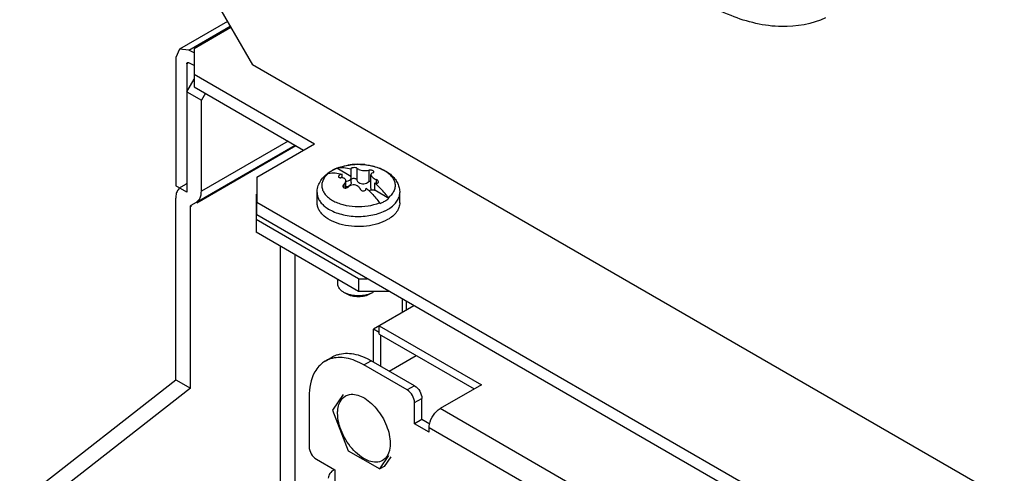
# Model space of a CAD drawing. Header units: millimetres. Extents: x 121 to 939, y 378 to 1102.
# Tile 5 of 19: x 124 to 219, y 541 to 585. Entities that reach past the tile are written whole.
import ezdxf

# ---------------------------------------------------------------- set-up
doc = ezdxf.new("R2010")
doc.units = ezdxf.units.MM
doc.header["$LTSCALE"] = 96.263008
doc.layers.get('0').update_dxf_attribs({"linetype": 'CONTINUOUS'})

msp = doc.modelspace()

# ---------------------------------------------------------------- linework, layer by layer
at = {"color": 7, "linetype": 'Continuous'}
for p, q in [((139.167, 593.077), (146.239, 580.829)), ((143.818, 585.021), (139.187, 582.347)), ((140.087, 582.258), (144.082, 584.565)), ((144.153, 584.442), (140.582, 582.38)), ((139.187, 582.347), (138.814, 581.523)), ((140.087, 582.258), (139.187, 582.347)), ((140.582, 581.972), (140.087, 582.258)), ((140.582, 582.38), (140.582, 579.931)), ((138.814, 581.523), (138.814, 569.112)), ((139.875, 580.911), (139.981, 580.972)), ((139.875, 580.911), (139.875, 568.5)), ((140.582, 580.747), (140.087, 581.033)), ((326.552, 476.728), (146.239, 580.829)), ((139.875, 578.216), (140.582, 579.441)), ((140.582, 579.931), (140.582, 578.706)), ((140.582, 579.931), (152.249, 573.195)), ((140.582, 578.706), (151.188, 572.583)), ((139.875, 578.216), (141.289, 577.4)), ((141.678, 578.073), (141.289, 577.4)), ((141.289, 568.601), (141.289, 577.4)), ((140.812, 567.548), (150.36, 573.061)), ((140.856, 567.472), (150.448, 573.01)), ((149.686, 573.45), (141.289, 568.601)), ((146.663, 569.97), (152.249, 573.195)), ((154.397, 570.812), (154.393, 570.811)), ((154.397, 570.812), (154.394, 570.811)), ((155.758, 570.026), (154.397, 570.812)), ((155.752, 570.751), (155.758, 570.73)), ((155.758, 570.73), (155.758, 570.026)), ((156.342, 570.813), (156.342, 569.667)), ((146.663, 569.97), (146.663, 567.52)), ((154.56, 570.052), (154.55, 570.01)), ((154.909, 569.897), (154.909, 570.24)), ((155.785, 569.914), (155.762, 570.016)), ((155.785, 569.438), (155.785, 569.914)), ((157.482, 570.637), (157.482, 569.49)), ((157.73, 570.279), (157.706, 570.194)), ((157.706, 568.877), (157.706, 570.177)), ((139.875, 568.5), (138.814, 569.112)), ((139.812, 569.28), (139.29, 568.979)), ((139.919, 569.342), (139.812, 569.28)), ((155.078, 569.249), (155.078, 568.937)), ((155.254, 569.488), (155.277, 569.607)), ((155.277, 568.911), (155.277, 569.59)), ((157.226, 568.902), (157.226, 568.83)), ((157.232, 568.855), (157.226, 568.902)), ((158.074, 568.689), (158.074, 569.392)), ((158.211, 569.733), (158.211, 569.368)), ((158.424, 569.454), (158.434, 569.502)), ((138.814, 550.339), (138.814, 567.926)), ((146.592, 568.296), (146.592, 565.847)), ((152.492, 567.48), (152.492, 568.467)), ((159.435, 567.903), (158.074, 568.689)), ((160.492, 567.48), (160.492, 568.467)), ((140.228, 567.11), (140.334, 567.171)), ((140.228, 549.523), (140.228, 567.11)), ((140.29, 567.247), (140.812, 567.548)), ((146.663, 566.296), (146.663, 567.52)), ((305.056, 476.074), (146.663, 567.52)), ((305.056, 474.85), (146.663, 566.296)), ((146.592, 565.847), (146.592, 564.622)), ((156.492, 560.131), (146.592, 565.847)), ((156.492, 558.906), (146.592, 564.622)), ((148.926, 563.275), (148.926, 521.551)), ((150.34, 562.458), (150.34, 520.734)), ((154.492, 559.624), (154.492, 560.061)), ((156.492, 560.131), (156.492, 558.906)), ((156.492, 560.131), (157.34, 560.131)), ((155.345, 558.653), (155.077, 558.807)), ((159.462, 558.906), (156.492, 558.906)), ((157.906, 558.807), (157.638, 558.653)), ((161.866, 557.518), (157.941, 555.253)), ((160.734, 558.172), (160.734, 556.865)), ((161.158, 557.11), (161.158, 557.927)), ((158.507, 554.763), (158.507, 555.579)), ((158.507, 555.579), (168.391, 549.873)), ((157.941, 552.068), (157.941, 555.253)), ((158.507, 554.926), (157.941, 555.253)), ((158.507, 554.763), (167.684, 549.465)), ((158.648, 551.66), (158.648, 554.681)), ((159.473, 551.184), (162.089, 552.695)), ((153.272, 552.154), (153.101, 552.046)), ((153.272, 552.154), (153.979, 552.562)), ((157.022, 551.783), (157.729, 552.191)), ((161.214, 549.362), (157.022, 551.783)), ((161.921, 549.771), (157.729, 552.191)), ((123.712, 538.545), (138.814, 550.339)), ((138.814, 550.339), (140.228, 549.523)), ((161.921, 549.771), (161.214, 549.362)), ((168.391, 549.873), (164.396, 547.566)), ((140.228, 549.523), (125.126, 537.729)), ((155.024, 548.916), (153.973, 547.42)), ((151.719, 548.721), (151.719, 543.88)), ((161.921, 548.138), (162.628, 548.546)), ((161.921, 546.096), (161.921, 548.138)), ((162.628, 546.505), (162.628, 548.546)), ((153.973, 547.42), (155.497, 543.49)), ((210.106, 521.176), (164.396, 547.566)), ((162.628, 546.505), (161.921, 546.096)), ((163.335, 545.28), (161.921, 546.096)), ((163.413, 546.051), (162.628, 546.505)), ((163.335, 545.28), (163.335, 545.729)), ((163.335, 545.729), (209.045, 519.339)), ((155.497, 543.49), (158.547, 541.729)), ((152.426, 542.656), (154.194, 541.635)), ((158.547, 541.729), (159.446, 543.008)), ((159.615, 542.889), (158.971, 541.974)), ((154.194, 541.635), (154.194, 540.002)), ((158.971, 541.974), (158.547, 541.729))]:
    msp.add_line(p, q, dxfattribs=at)
for centre, radius, start, end in [((156.002, 566.906), 4.223, 112.38529, 113.15542), ((154.503, 570.465), 0.363, 102.11852, 106.97709), ((154.506, 570.45), 0.378, 99.26535, 102.12765), ((156.08, 566.815), 4.329, 110.19268, 112.19176), ((156.461, 565.403), 5.794, 95.7012, 99.81106), ((156.491, 565.114), 6.085, 88.6919, 95.71395), ((156.493, 565.116), 6.083, 84.17072, 88.71496), ((157.006, 567.064), 4.059, 65.70321, 67.38775), ((155.523, 567.645), 3.348, 125.96569, 126.54278), ((155.212, 568.271), 2.641, 128.07677, 129.04658), ((153.655, 569.974), 0.364, 101.23505, 106.96863), ((155.539, 567.624), 3.375, 125.7653, 125.96619), ((153.658, 569.958), 0.38, 99.26985, 101.25602), ((155.541, 567.804), 3.213, 121.24259, 122.63983), ((155.608, 567.693), 3.343, 119.99604, 121.24366), ((155.666, 567.593), 3.458, 118.99212, 119.99723), ((155.867, 570.065), 0.116, 199.35709, 204.92997), ((139.676, 568.312), 0.771, 120.03166, 129.46199), ((155.112, 570.619), 1.098, 278.64197, 278.79396), ((155.282, 569.856), 0.829, 269.65891, 269.85865), ((151.47, 562.359), 8.715, 46.08589, 48.66383), ((157.045, 568.855), 0.187, 352.30075, 0.02851), ((157.88, 567.541), 1.164, 81.28357, 98.7167), ((158.131, 569.178), 0.493, 261.21146, 263.33976), ((158.034, 566.944), 1.699, 34.39624, 37.18313), ((155.101, 569.43), 2.965, 230.22062, 234.21957), ((155.275, 569.667), 3.258, 234.1729, 236.1525), ((157.185, 566.454), 1.699, 34.39624, 37.18313), ((157.198, 570.547), 4.276, 295.77162, 295.99547), ((157.297, 570.347), 4.054, 295.97563, 299.93563), ((155.249, 550.357), 2.544, 107.89882, 119.93853), ((154.61, 549.879), 2.64, 128.91499, 137.16172), ((154.543, 549.958), 2.537, 124.63437, 128.87003), ((154.542, 549.949), 2.544, 107.89882, 119.93853)]:
    msp.add_arc(centre, radius, start, end, dxfattribs=at)
for points, knots in [([(201.702, 585.365), (200.391, 584.753), (197.188, 584.198), (192.172, 585.454), (187.076, 588.43), (182.22, 592.892), (177.956, 598.495), (174.612, 604.809), (172.449, 611.334), (171.871, 615.768), (171.871, 617.878)], [0, 0, 0, 0, 0.087625, 0.18873, 0.307395, 0.441589, 0.58558, 0.731783, 0.872234, 1, 1, 1, 1]), ([(139.875, 580.911), (139.875, 580.939), (139.884, 580.991), (139.917, 581.034), (139.938, 581.047)], [0, 0, 0, 0, 0.541152, 1, 1, 1, 1]), ([(139.938, 581.047), (139.957, 581.059), (140.013, 581.069), (140.062, 581.047), (140.087, 581.033)], [0, 0, 0, 0, 0.452545, 1, 1, 1, 1]), ([(153.87, 570.558), (154.163, 570.727), (154.813, 570.996), (155.862, 571.2), (156.954, 571.214), (158.015, 571.04), (158.831, 570.733), (159.398, 570.39), (159.765, 570.089), (160.072, 569.742), (160.308, 569.349), (160.457, 568.919), (160.492, 568.618), (160.492, 568.467)], [0, 0, 0, 0, 0.125558, 0.258791, 0.395374, 0.52947, 0.656353, 0.716643, 0.775036, 0.832045, 0.888259, 0.944167, 1, 1, 1, 1]), ([(154.341, 570.789), (154.311, 570.776), (154.191, 570.723), (154.075, 570.664), (153.99, 570.617)], [0, 0, 0, 0, 0.255426, 1, 1, 1, 1]), ([(155.758, 570.73), (155.536, 570.791), (155.099, 570.872), (154.654, 570.857), (154.445, 570.823)], [0, 0, 0, 0, 0.520846, 1, 1, 1, 1]), ([(154.586, 570.878), (154.656, 570.903), (154.946, 571.002), (155.245, 571.073), (155.473, 571.112)], [0, 0, 0, 0, 0.242433, 1, 1, 1, 1]), ([(155.974, 570.869), (155.944, 570.864), (155.888, 570.852), (155.825, 570.829), (155.787, 570.805), (155.763, 570.785), (155.752, 570.764), (155.752, 570.751)], [0, 0, 0, 0, 0.349097, 0.639751, 0.756849, 0.854236, 1, 1, 1, 1]), ([(156.342, 570.813), (156.329, 570.829), (156.283, 570.855), (156.159, 570.883), (156.05, 570.88), (155.974, 570.869)], [0, 0, 0, 0, 0.161014, 0.396602, 1, 1, 1, 1]), ([(156.518, 570.7), (156.48, 570.715), (156.416, 570.745), (156.36, 570.789), (156.342, 570.813)], [0, 0, 0, 0, 0.576478, 1, 1, 1, 1]), ([(157.111, 571.167), (157.166, 571.162), (157.383, 571.136), (157.599, 571.099), (157.758, 571.064)], [0, 0, 0, 0, 0.253078, 1, 1, 1, 1]), ([(157.758, 571.064), (157.83, 571.048), (158.104, 570.981), (158.373, 570.892), (158.567, 570.812)], [0, 0, 0, 0, 0.25782, 1, 1, 1, 1]), ([(158.676, 570.764), (158.845, 570.688), (159.158, 570.519), (159.557, 570.205), (159.848, 569.849), (160.019, 569.462), (160.056, 569.057), (159.955, 568.657), (159.726, 568.283), (159.51, 568.07), (159.387, 567.97)], [0, 0, 0, 0, 0.154242, 0.293698, 0.418754, 0.53237, 0.640295, 0.750009, 0.868412, 1, 1, 1, 1]), ([(152.492, 568.467), (152.492, 568.649), (152.542, 569.015), (152.76, 569.525), (153.096, 569.974), (153.378, 570.223), (153.53, 570.335)], [0, 0, 0, 0, 0.246563, 0.493799, 0.743736, 1, 1, 1, 1]), ([(153.597, 570.333), (153.483, 570.241), (153.281, 570.045), (153.059, 569.705), (152.943, 569.343), (152.941, 568.972), (153.054, 568.609), (153.273, 568.268), (153.589, 567.958), (153.991, 567.686), (154.467, 567.459), (155.198, 567.219), (156.197, 567.072), (157.402, 567.132), (158.181, 567.334), (158.538, 567.48)], [0, 0, 0, 0, 0.055322, 0.10547, 0.151915, 0.196975, 0.243344, 0.293362, 0.348522, 0.409408, 0.475851, 0.547118, 0.699146, 0.854223, 1, 1, 1, 1]), ([(153.566, 570.362), (153.591, 570.379), (153.689, 570.449), (153.792, 570.513), (153.87, 570.558)], [0, 0, 0, 0, 0.247817, 1, 1, 1, 1]), ([(153.808, 570.509), (153.788, 570.496), (153.712, 570.446), (153.637, 570.392), (153.583, 570.35)], [0, 0, 0, 0, 0.255051, 1, 1, 1, 1]), ([(153.597, 570.333), (153.805, 570.367), (154.251, 570.382), (154.688, 570.301), (154.909, 570.24)], [0, 0, 0, 0, 0.479157, 1, 1, 1, 1]), ([(154.55, 570.01), (154.55, 569.993), (154.563, 569.956), (154.616, 569.922), (154.688, 569.905), (154.743, 569.905), (154.772, 569.907)], [0, 0, 0, 0, 0.185299, 0.40103, 0.674011, 1, 1, 1, 1]), ([(154.909, 570.24), (154.835, 570.232), (154.727, 570.199), (154.613, 570.124), (154.571, 570.077), (154.56, 570.052)], [0, 0, 0, 0, 0.551499, 0.800699, 1, 1, 1, 1]), ([(154.914, 569.906), (154.903, 569.907), (154.856, 569.91), (154.808, 569.91), (154.772, 569.907)], [0, 0, 0, 0, 0.242798, 1, 1, 1, 1]), ([(155.277, 569.607), (155.277, 569.646), (155.26, 569.724), (155.179, 569.82), (155.058, 569.883), (154.965, 569.901), (154.914, 569.906)], [0, 0, 0, 0, 0.22234, 0.449901, 0.706272, 1, 1, 1, 1]), ([(155.28, 569.534), (155.349, 569.545), (155.477, 569.577), (155.641, 569.661), (155.755, 569.774), (155.785, 569.87), (155.785, 569.914)], [0, 0, 0, 0, 0.307953, 0.579304, 0.806238, 1, 1, 1, 1]), ([(155.777, 569.731), (155.796, 569.762), (155.856, 569.818), (155.933, 569.843), (155.974, 569.849)], [0, 0, 0, 0, 0.468464, 1, 1, 1, 1]), ([(155.974, 569.849), (156.013, 569.855), (156.093, 569.855), (156.204, 569.821), (156.293, 569.758), (156.331, 569.697), (156.342, 569.667)], [0, 0, 0, 0, 0.268749, 0.533376, 0.778459, 1, 1, 1, 1]), ([(156.518, 570.7), (156.59, 570.671), (156.751, 570.628), (157.002, 570.596), (157.251, 570.596), (157.411, 570.618), (157.482, 570.637)], [0, 0, 0, 0, 0.236707, 0.508534, 0.775157, 1, 1, 1, 1]), ([(157.906, 570.57), (157.875, 570.588), (157.804, 570.617), (157.693, 570.643), (157.583, 570.652), (157.513, 570.645), (157.482, 570.637)], [0, 0, 0, 0, 0.247193, 0.518969, 0.779745, 1, 1, 1, 1]), ([(157.706, 570.194), (157.706, 570.151), (157.731, 570.083), (157.789, 570.004), (157.875, 569.917), (158.015, 569.82), (158.143, 569.76), (158.211, 569.733)], [0, 0, 0, 0, 0.178814, 0.288195, 0.411212, 0.691278, 1, 1, 1, 1]), ([(157.73, 570.279), (157.738, 570.292), (157.783, 570.348), (157.852, 570.378), (157.906, 570.392)], [0, 0, 0, 0, 0.219159, 1, 1, 1, 1]), ([(157.994, 570.467), (157.994, 570.486), (157.977, 570.516), (157.942, 570.547), (157.919, 570.562), (157.906, 570.57)], [0, 0, 0, 0, 0.402873, 0.67653, 1, 1, 1, 1]), ([(157.906, 570.392), (157.919, 570.395), (157.942, 570.403), (157.97, 570.42), (157.989, 570.441), (157.994, 570.459), (157.994, 570.467)], [0, 0, 0, 0, 0.318375, 0.582839, 0.801789, 1, 1, 1, 1]), ([(139.875, 569.418), (139.875, 569.389), (139.866, 569.337), (139.833, 569.292), (139.812, 569.28)], [0, 0, 0, 0, 0.549066, 1, 1, 1, 1]), ([(155.078, 569.249), (155.052, 569.226), (155.009, 569.175), (154.99, 569.109), (154.99, 569.079)], [0, 0, 0, 0, 0.532354, 1, 1, 1, 1]), ([(154.99, 569.079), (154.99, 569.051), (155.006, 568.992), (155.052, 568.952), (155.078, 568.937)], [0, 0, 0, 0, 0.482116, 1, 1, 1, 1]), ([(155.254, 569.488), (155.246, 569.467), (155.203, 569.377), (155.135, 569.3), (155.078, 569.249)], [0, 0, 0, 0, 0.228025, 1, 1, 1, 1]), ([(155.078, 568.937), (155.091, 568.929), (155.154, 568.901), (155.225, 568.897), (155.277, 568.904)], [0, 0, 0, 0, 0.231472, 1, 1, 1, 1]), ([(155.277, 568.904), (155.298, 568.907), (155.379, 568.923), (155.456, 568.963), (155.502, 569.004)], [0, 0, 0, 0, 0.256683, 1, 1, 1, 1]), ([(155.785, 569.438), (155.785, 569.383), (155.761, 569.269), (155.65, 569.128), (155.479, 569.042), (155.348, 569.027), (155.28, 569.027)], [0, 0, 0, 0, 0.229222, 0.4639, 0.718461, 1, 1, 1, 1]), ([(156.466, 569.067), (156.4, 569.117), (156.241, 569.191), (155.978, 569.213), (155.718, 569.153), (155.565, 569.06), (155.502, 569.004)], [0, 0, 0, 0, 0.238587, 0.494402, 0.753114, 1, 1, 1, 1]), ([(156.342, 569.667), (156.357, 569.62), (156.405, 569.528), (156.477, 569.455), (156.518, 569.422)], [0, 0, 0, 0, 0.48476, 1, 1, 1, 1]), ([(156.466, 569.067), (156.507, 569.036), (156.579, 568.964), (156.627, 568.874), (156.642, 568.827)], [0, 0, 0, 0, 0.513116, 1, 1, 1, 1]), ([(157.482, 569.49), (157.417, 569.434), (157.266, 569.339), (157.007, 569.271), (156.741, 569.291), (156.583, 569.37), (156.518, 569.422)], [0, 0, 0, 0, 0.246967, 0.50541, 0.760326, 1, 1, 1, 1]), ([(156.642, 568.827), (156.645, 568.817), (156.663, 568.775), (156.693, 568.739), (156.72, 568.716)], [0, 0, 0, 0, 0.238804, 1, 1, 1, 1]), ([(156.72, 568.716), (156.761, 568.681), (156.864, 568.632), (157.029, 568.628), (157.153, 568.687), (157.213, 568.764), (157.227, 568.808), (157.23, 568.83)], [0, 0, 0, 0, 0.262138, 0.534062, 0.781767, 0.893628, 1, 1, 1, 1]), ([(157.706, 569.586), (157.685, 569.584), (157.605, 569.569), (157.527, 569.531), (157.482, 569.49)], [0, 0, 0, 0, 0.257411, 1, 1, 1, 1]), ([(157.779, 568.698), (157.756, 568.721), (157.718, 568.777), (157.706, 568.844), (157.706, 568.877)], [0, 0, 0, 0, 0.494288, 1, 1, 1, 1]), ([(158.074, 569.392), (158.11, 569.38), (158.182, 569.364), (158.285, 569.364), (158.372, 569.391), (158.413, 569.432), (158.424, 569.454)], [0, 0, 0, 0, 0.297641, 0.572201, 0.806045, 1, 1, 1, 1]), ([(159.387, 567.97), (159.287, 568.102), (158.884, 568.607), (158.435, 569.075), (158.074, 569.392)], [0, 0, 0, 0, 0.257002, 1, 1, 1, 1]), ([(158.434, 569.502), (158.434, 569.55), (158.387, 569.625), (158.299, 569.693), (158.242, 569.722), (158.211, 569.733)], [0, 0, 0, 0, 0.433306, 0.706169, 1, 1, 1, 1]), ([(140.812, 567.548), (140.968, 567.638), (141.136, 567.848), (141.216, 568.081), (141.233, 568.147)], [0, 0, 0, 0, 0.724006, 1, 1, 1, 1]), ([(152.492, 568.467), (152.492, 568.35), (152.524, 568.11), (152.666, 567.763), (152.896, 567.436), (153.094, 567.244), (153.204, 567.152)], [0, 0, 0, 0, 0.227889, 0.465708, 0.721413, 1, 1, 1, 1]), ([(157.703, 568.691), (157.686, 568.689), (157.62, 568.677), (157.555, 568.658), (157.508, 568.641)], [0, 0, 0, 0, 0.257669, 1, 1, 1, 1]), ([(157.514, 568.637), (157.605, 568.549), (157.969, 568.185), (158.303, 567.79), (158.538, 567.48)], [0, 0, 0, 0, 0.244526, 1, 1, 1, 1]), ([(159.046, 567.638), (159.082, 567.658), (159.216, 567.739), (159.345, 567.83), (159.435, 567.903)], [0, 0, 0, 0, 0.258469, 1, 1, 1, 1]), ([(160.211, 567.618), (160.299, 567.746), (160.44, 568.018), (160.492, 568.321), (160.492, 568.467)], [0, 0, 0, 0, 0.515868, 1, 1, 1, 1]), ([(140.228, 567.11), (140.228, 567.138), (140.236, 567.191), (140.27, 567.235), (140.29, 567.247)], [0, 0, 0, 0, 0.549066, 1, 1, 1, 1]), ([(159.32, 565.847), (159.024, 565.676), (158.354, 565.399), (157.261, 565.18), (156.105, 565.148), (154.981, 565.306), (153.979, 565.641), (153.282, 566.065), (152.873, 566.476), (152.656, 566.795), (152.522, 567.132), (152.492, 567.366), (152.492, 567.48)], [0, 0, 0, 0, 0.12868, 0.270273, 0.41743, 0.561777, 0.695448, 0.812714, 0.864678, 0.912512, 0.957141, 1, 1, 1, 1]), ([(153.46, 566.961), (153.637, 566.842), (154.032, 566.628), (154.686, 566.391), (155.407, 566.23), (156.42, 566.125), (157.443, 566.189), (158.406, 566.423), (158.851, 566.596), (159.058, 566.696)], [0, 0, 0, 0, 0.11031, 0.230324, 0.357856, 0.490042, 0.754869, 0.881388, 1, 1, 1, 1]), ([(158.587, 567.413), (158.627, 567.43), (158.784, 567.497), (158.937, 567.574), (159.046, 567.638)], [0, 0, 0, 0, 0.257102, 1, 1, 1, 1]), ([(160.492, 567.48), (160.492, 567.327), (160.435, 567.01), (160.195, 566.567), (159.814, 566.167), (159.496, 565.948), (159.32, 565.847)], [0, 0, 0, 0, 0.21777, 0.450951, 0.71019, 1, 1, 1, 1]), ([(159.32, 566.834), (159.389, 566.874), (159.644, 567.033), (159.879, 567.226), (160.028, 567.388)], [0, 0, 0, 0, 0.265935, 1, 1, 1, 1]), ([(160.028, 567.388), (160.045, 567.407), (160.11, 567.48), (160.17, 567.558), (160.211, 567.618)], [0, 0, 0, 0, 0.255893, 1, 1, 1, 1]), ([(155.077, 558.807), (154.99, 558.858), (154.83, 558.968), (154.64, 559.168), (154.52, 559.389), (154.492, 559.548), (154.492, 559.624)], [0, 0, 0, 0, 0.289799, 0.549049, 0.782227, 1, 1, 1, 1]), ([(157.906, 558.807), (157.705, 558.692), (157.238, 558.522), (156.492, 558.441), (155.745, 558.522), (155.278, 558.692), (155.077, 558.807)], [0, 0, 0, 0, 0.237217, 0.500001, 0.762783, 1, 1, 1, 1]), ([(157.638, 558.653), (157.475, 558.559), (157.097, 558.422), (156.492, 558.356), (155.887, 558.422), (155.508, 558.559), (155.345, 558.653)], [0, 0, 0, 0, 0.237218, 0.499999, 0.762783, 1, 1, 1, 1]), ([(154.467, 552.779), (154.955, 552.937), (156.138, 552.952), (157.196, 552.499), (157.729, 552.191)], [0, 0, 0, 0, 0.454424, 1, 1, 1, 1]), ([(152.673, 551.675), (152.515, 551.504), (151.9, 550.641), (151.719, 549.537), (151.719, 548.721)], [0, 0, 0, 0, 0.221958, 1, 1, 1, 1]), ([(157.022, 551.783), (156.489, 552.091), (155.431, 552.544), (154.248, 552.528), (153.76, 552.37)], [0, 0, 0, 0, 0.545576, 1, 1, 1, 1]), ([(161.921, 549.771), (162.131, 549.65), (162.463, 549.267), (162.628, 548.788), (162.628, 548.546)], [0, 0, 0, 0, 0.499999, 1, 1, 1, 1]), ([(155.626, 548.923), (156.057, 549), (156.806, 548.781), (157.63, 548.196), (158.486, 547.321), (159.271, 545.992), (159.568, 544.773), (159.568, 544.189)], [0, 0, 0, 0, 0.195891, 0.31858, 0.454036, 0.739084, 1, 1, 1, 1]), ([(161.921, 548.138), (161.921, 548.38), (161.756, 548.859), (161.424, 549.241), (161.214, 549.362)], [0, 0, 0, 0, 0.500001, 1, 1, 1, 1]), ([(154.477, 547.129), (154.477, 547.204), (154.486, 547.487), (154.535, 547.77), (154.602, 547.966)], [0, 0, 0, 0, 0.266371, 1, 1, 1, 1]), ([(154.602, 547.966), (154.632, 548.055), (154.762, 548.373), (155.005, 548.651), (155.222, 548.776)], [0, 0, 0, 0, 0.271969, 1, 1, 1, 1]), ([(158.822, 542.541), (158.642, 542.437), (158.191, 542.321), (157.463, 542.467), (156.72, 542.873), (155.746, 543.737), (154.83, 545.152), (154.477, 546.485), (154.477, 547.129)], [0, 0, 0, 0, 0.087143, 0.186856, 0.304531, 0.43867, 0.73012, 1, 1, 1, 1]), ([(163.366, 546.037), (163.425, 546.354), (163.685, 546.942), (164.132, 547.414), (164.396, 547.566)], [0, 0, 0, 0, 0.513297, 1, 1, 1, 1]), ([(159.568, 544.189), (159.568, 544.052), (159.54, 543.569), (159.371, 543.075), (159.145, 542.811)], [0, 0, 0, 0, 0.283371, 1, 1, 1, 1]), ([(151.719, 543.88), (151.719, 543.638), (151.884, 543.159), (152.216, 542.777), (152.426, 542.656)], [0, 0, 0, 0, 0.500001, 1, 1, 1, 1]), ([(154.158, 541.655), (153.993, 541.56), (153.709, 541.342), (153.573, 540.995), (153.573, 540.839)], [0, 0, 0, 0, 0.550836, 1, 1, 1, 1])]:
    msp.add_open_spline(points, degree=3, knots=knots, dxfattribs=at)
for points in [[(139.186, 568.907), (139.128, 568.859), (139.076, 568.801), (139.032, 568.739)], [(138.869, 568.38), (138.83, 568.233), (138.814, 568.079), (138.814, 567.926)], [(139.032, 568.739), (138.956, 568.632), (138.903, 568.507), (138.869, 568.38)], [(141.233, 568.147), (141.273, 568.295), (141.289, 568.449), (141.289, 568.601)], [(155.222, 548.776), (155.346, 548.848), (155.485, 548.897), (155.626, 548.923)], [(163.335, 545.729), (163.335, 545.832), (163.347, 545.936), (163.366, 546.037)], [(159.145, 542.811), (159.054, 542.705), (158.944, 542.611), (158.822, 542.541)]]:
    msp.add_open_spline(points, degree=3, dxfattribs=at)

doc.saveas('drawing.dxf')
